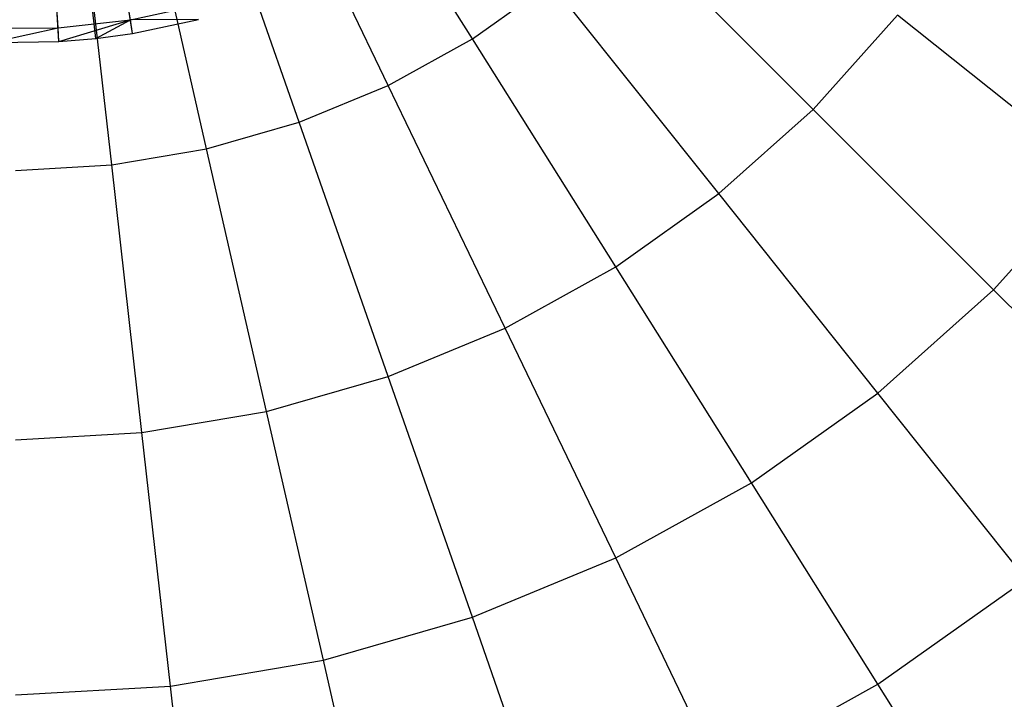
# Model space of a CAD drawing. Extents: x 0.2 to 44.2, y -21.9 to 24.
# Tile 100 of 239: x 36.1 to 39.2, y -12.9 to -10.8. Entities that reach past the tile are written whole.
import ezdxf

# ---------------------------------------------------------------- set-up
doc = ezdxf.new("R2010")
doc.units = 0
doc.header["$LTSCALE"] = 2.54
doc.layers.get('0').update_dxf_attribs({"color": 13, "linetype": 'CONTINUOUS'})

# ---------------------------------------------------------------- blocks, each defined once
blk = doc.blocks.new('GRUPUJ_2')
at = {"color": 0}
for p, q in [((32.2878, 7.3289, 18.6542), (32.1786, 9.1656, 19.2042)), ((32.2878, 7.3289, 18.6542), (32.1786, 9.1656, 19.2042)), ((32.4014, 7.3385, 18.6542), (32.1993, 9.1674, 19.2042)), ((32.4014, 7.3385, 18.6542), (32.1993, 9.1674, 19.2042)), ((32.5144, 7.3539, 18.6542), (32.2199, 9.1702, 19.2042)), ((32.5144, 7.3539, 18.6542), (32.2199, 9.1702, 19.2042)), ((32.5075, 7.3963, 18.6744), (32.4636, 7.6672, 18.7944)), ((32.5075, 7.3963, 18.6744), (32.4636, 7.6672, 18.7944)), ((32.2853, 7.3717, 18.6744), (32.269, 7.6457, 18.7944)), ((32.2853, 7.3717, 18.6744), (32.269, 7.6457, 18.7944)), ((32.5075, 7.3963, 18.6744), (32.7261, 7.4432, 18.6744)), ((32.5075, 7.3963, 18.6744), (32.7261, 7.4432, 18.6744)), ((32.2853, 7.3717, 18.6744), (32.5075, 7.3963, 18.6744)), ((32.2853, 7.3717, 18.6744), (32.5075, 7.3963, 18.6744)), ((32.2878, 7.3289, 18.6542), (32.5075, 7.3963, 18.6744)), ((32.2878, 7.3289, 18.6542), (32.5075, 7.3963, 18.6744)), ((32.4014, 7.3385, 18.6542), (32.5075, 7.3963, 18.6744)), ((32.4014, 7.3385, 18.6542), (32.5075, 7.3963, 18.6744)), ((32.7172, 7.3965, 18.6542), (32.5075, 7.3963, 18.6744)), ((32.7172, 7.3965, 18.6542), (32.5075, 7.3963, 18.6744)), ((32.5144, 7.3539, 18.6542), (32.5075, 7.3963, 18.6744)), ((32.5144, 7.3539, 18.6542), (32.5075, 7.3963, 18.6744)), ((32.5144, 7.3539, 18.6542), (32.7172, 7.3965, 18.6542)), ((32.5144, 7.3539, 18.6542), (32.7172, 7.3965, 18.6542)), ((32.0617, 7.3698, 18.6744), (32.2853, 7.3717, 18.6744)), ((32.0617, 7.3698, 18.6744), (32.2853, 7.3717, 18.6744)), ((32.0807, 7.3261, 18.6542), (32.2853, 7.3717, 18.6744)), ((32.0807, 7.3261, 18.6542), (32.2853, 7.3717, 18.6744)), ((32.2878, 7.3289, 18.6542), (32.2853, 7.3717, 18.6744)), ((32.2878, 7.3289, 18.6542), (32.2853, 7.3717, 18.6744)), ((32.2878, 7.3289, 18.6542), (32.4014, 7.3385, 18.6542)), ((32.2878, 7.3289, 18.6542), (32.4014, 7.3385, 18.6542)), ((32.4014, 7.3385, 18.6542), (32.5144, 7.3539, 18.6542)), ((32.4014, 7.3385, 18.6542), (32.5144, 7.3539, 18.6542)), ((32.0807, 7.3261, 18.6542), (32.2878, 7.3289, 18.6542)), ((32.0807, 7.3261, 18.6542), (32.2878, 7.3289, 18.6542))]:
    blk.add_line(p, q, dxfattribs=at)
blk = doc.blocks.new('KARO-10934_STL')
at = {"color": 0}
blk.add_blockref('GRUPUJ_2', (3.9714, -18.2138, 12.8689), dxfattribs=at)
blk = doc.blocks.new('GRUPUJ_1')
at = {"color": 0}
for p, q in [((37.3093, 11.064, 30.1466), (36.8506, 11.794, 30.3949)), ((37.3093, 11.064, 30.1466), (36.8506, 11.794, 30.3949)), ((37.3093, 11.064, 15.0444), (36.8506, 11.794, 14.7961)), ((37.3093, 11.064, 15.0444), (36.8506, 11.794, 14.7961)), ((37.05, 10.9207, 30.1466), (36.6759, 11.6974, 30.3949)), ((37.05, 10.9207, 30.1466), (36.6759, 11.6974, 30.3949)), ((37.05, 10.9207, 15.0444), (36.6759, 11.6974, 14.7961)), ((37.05, 10.9207, 15.0444), (36.6759, 11.6974, 14.7961)), ((36.7762, 10.8073, 30.1466), (36.4915, 11.621, 30.3949)), ((36.7762, 10.8073, 30.1466), (36.4915, 11.621, 30.3949)), ((36.7762, 10.8073, 15.0444), (36.4915, 11.621, 14.7961)), ((36.7762, 10.8073, 15.0444), (36.4915, 11.621, 14.7961)), ((36.4915, 10.7253, 30.1466), (36.2997, 11.5657, 30.3949)), ((36.4915, 10.7253, 30.1466), (36.2997, 11.5657, 30.3949)), ((36.4915, 10.7253, 15.0444), (36.2997, 11.5657, 14.7961)), ((36.4915, 10.7253, 15.0444), (36.2997, 11.5657, 14.7961)), ((36.1994, 10.6757, 30.1466), (36.1029, 11.5323, 30.3949)), ((36.1994, 10.6757, 30.1466), (36.1029, 11.5323, 30.3949)), ((36.1994, 10.6757, 15.0444), (36.1029, 11.5323, 14.7961)), ((36.1994, 10.6757, 15.0444), (36.1029, 11.5323, 14.7961)), ((38.358, 10.8469, 29.8033), (37.7719, 11.4329, 30.1466)), ((38.358, 10.8469, 29.8033), (37.7719, 11.4329, 30.1466)), ((38.358, 10.8469, 15.3878), (37.7719, 11.4329, 15.0444)), ((38.358, 10.8469, 15.3878), (37.7719, 11.4329, 15.0444)), ((37.3093, 11.064, 30.1466), (37.5509, 11.2355, 30.1466)), ((37.3093, 11.064, 30.1466), (37.5509, 11.2355, 30.1466)), ((37.3093, 11.064, 15.0444), (37.5509, 11.2355, 15.0444)), ((37.3093, 11.064, 15.0444), (37.5509, 11.2355, 15.0444)), ((38.0677, 10.5875, 29.8033), (37.5509, 11.2355, 30.1466)), ((38.0677, 10.5875, 29.8033), (37.5509, 11.2355, 30.1466)), ((38.0677, 10.5875, 15.3878), (37.5509, 11.2355, 15.0444)), ((38.0677, 10.5875, 15.3878), (37.5509, 11.2355, 15.0444)), ((38.358, 10.8469, 29.8033), (38.6173, 11.1371, 29.8033)), ((38.358, 10.8469, 29.8033), (38.6173, 11.1371, 29.8033)), ((38.358, 10.8469, 15.3878), (38.6173, 11.1371, 15.3878)), ((38.358, 10.8469, 15.3878), (38.6173, 11.1371, 15.3878)), ((39.2312, 10.6475, 29.3693), (38.6173, 11.1371, 29.8033)), ((39.2312, 10.6475, 29.3693), (38.6173, 11.1371, 29.8033)), ((39.2312, 10.6475, 15.8217), (38.6173, 11.1371, 15.3878)), ((39.2312, 10.6475, 15.8217), (38.6173, 11.1371, 15.3878)), ((37.05, 10.9207, 30.1466), (37.3093, 11.064, 30.1466)), ((37.05, 10.9207, 30.1466), (37.3093, 11.064, 30.1466)), ((37.05, 10.9207, 15.0444), (37.3093, 11.064, 15.0444)), ((37.05, 10.9207, 15.0444), (37.3093, 11.064, 15.0444)), ((37.7503, 10.3622, 29.8033), (37.3093, 11.064, 30.1466)), ((37.7503, 10.3622, 29.8033), (37.3093, 11.064, 30.1466)), ((37.7503, 10.3622, 15.3878), (37.3093, 11.064, 15.0444)), ((37.7503, 10.3622, 15.3878), (37.3093, 11.064, 15.0444)), ((36.7762, 10.8073, 30.1466), (37.05, 10.9207, 30.1466)), ((36.7762, 10.8073, 30.1466), (37.05, 10.9207, 30.1466)), ((36.7762, 10.8073, 15.0444), (37.05, 10.9207, 15.0444)), ((36.7762, 10.8073, 15.0444), (37.05, 10.9207, 15.0444)), ((37.4096, 10.174, 29.8033), (37.05, 10.9207, 30.1466)), ((37.4096, 10.174, 29.8033), (37.05, 10.9207, 30.1466)), ((37.4096, 10.174, 15.3878), (37.05, 10.9207, 15.0444)), ((37.4096, 10.174, 15.3878), (37.05, 10.9207, 15.0444)), ((38.0677, 10.5875, 29.8033), (38.358, 10.8469, 29.8033)), ((38.0677, 10.5875, 29.8033), (38.358, 10.8469, 29.8033)), ((38.0677, 10.5875, 15.3878), (38.358, 10.8469, 15.3878)), ((38.0677, 10.5875, 15.3878), (38.358, 10.8469, 15.3878)), ((38.9132, 10.2917, 29.3693), (38.358, 10.8469, 29.8033)), ((38.9132, 10.2917, 29.3693), (38.358, 10.8469, 29.8033)), ((38.9132, 10.2917, 15.8217), (38.358, 10.8469, 15.3878)), ((38.9132, 10.2917, 15.8217), (38.358, 10.8469, 15.3878)), ((36.4915, 10.7253, 30.1466), (36.7762, 10.8073, 30.1466)), ((36.4915, 10.7253, 30.1466), (36.7762, 10.8073, 30.1466)), ((36.4915, 10.7253, 15.0444), (36.7762, 10.8073, 15.0444)), ((36.4915, 10.7253, 15.0444), (36.7762, 10.8073, 15.0444)), ((37.05, 10.025, 29.8033), (36.7762, 10.8073, 30.1466)), ((37.05, 10.025, 29.8033), (36.7762, 10.8073, 30.1466)), ((37.05, 10.025, 15.3878), (36.7762, 10.8073, 15.0444)), ((37.05, 10.025, 15.3878), (36.7762, 10.8073, 15.0444)), ((36.1994, 10.6757, 30.1466), (36.4915, 10.7253, 30.1466)), ((36.1994, 10.6757, 30.1466), (36.4915, 10.7253, 30.1466)), ((36.1994, 10.6757, 15.0444), (36.4915, 10.7253, 15.0444)), ((36.1994, 10.6757, 15.0444), (36.4915, 10.7253, 15.0444)), ((36.6759, 9.9172, 29.8033), (36.4915, 10.7253, 30.1466)), ((36.6759, 9.9172, 29.8033), (36.4915, 10.7253, 30.1466)), ((36.6759, 9.9172, 15.3878), (36.4915, 10.7253, 15.0444)), ((36.6759, 9.9172, 15.3878), (36.4915, 10.7253, 15.0444)), ((35.9035, 10.659, 30.1466), (36.1994, 10.6757, 30.1466)), ((35.9035, 10.659, 30.1466), (36.1994, 10.6757, 30.1466)), ((35.9035, 10.659, 15.0444), (36.1994, 10.6757, 15.0444)), ((35.9035, 10.659, 15.0444), (36.1994, 10.6757, 15.0444)), ((36.2922, 9.852, 29.8033), (36.1994, 10.6757, 30.1466)), ((36.2922, 9.852, 29.8033), (36.1994, 10.6757, 30.1466)), ((36.2922, 9.852, 15.3878), (36.1994, 10.6757, 15.0444)), ((36.2922, 9.852, 15.3878), (36.1994, 10.6757, 15.0444)), ((38.9132, 10.2917, 29.3693), (39.2312, 10.6475, 29.3693)), ((38.9132, 10.2917, 29.3693), (39.2312, 10.6475, 29.3693)), ((38.9132, 10.2917, 15.8217), (39.2312, 10.6475, 15.8217)), ((38.9132, 10.2917, 15.8217), (39.2312, 10.6475, 15.8217)), ((37.7503, 10.3622, 29.8033), (38.0677, 10.5875, 29.8033)), ((37.7503, 10.3622, 29.8033), (38.0677, 10.5875, 29.8033)), ((37.7503, 10.3622, 15.3878), (38.0677, 10.5875, 15.3878)), ((37.7503, 10.3622, 15.3878), (38.0677, 10.5875, 15.3878)), ((38.5573, 9.9736, 29.3693), (38.0677, 10.5875, 29.8033)), ((38.5573, 9.9736, 29.3693), (38.0677, 10.5875, 29.8033)), ((38.5573, 9.9736, 15.8217), (38.0677, 10.5875, 15.3878)), ((38.5573, 9.9736, 15.8217), (38.0677, 10.5875, 15.3878)), ((37.4096, 10.174, 29.8033), (37.7503, 10.3622, 29.8033)), ((37.4096, 10.174, 29.8033), (37.7503, 10.3622, 29.8033)), ((37.4096, 10.174, 15.3878), (37.7503, 10.3622, 15.3878)), ((37.4096, 10.174, 15.3878), (37.7503, 10.3622, 15.3878)), ((38.168, 9.6974, 29.3693), (37.7503, 10.3622, 29.8033)), ((38.168, 9.6974, 29.3693), (37.7503, 10.3622, 29.8033)), ((38.168, 9.6974, 15.8217), (37.7503, 10.3622, 15.3878)), ((38.168, 9.6974, 15.8217), (37.7503, 10.3622, 15.3878)), ((38.5573, 9.9736, 29.3693), (38.9132, 10.2917, 29.3693)), ((38.5573, 9.9736, 29.3693), (38.9132, 10.2917, 29.3693)), ((38.5573, 9.9736, 15.8217), (38.9132, 10.2917, 15.8217)), ((38.5573, 9.9736, 15.8217), (38.9132, 10.2917, 15.8217)), ((39.4305, 9.7743, 28.8502), (38.9132, 10.2917, 29.3693)), ((39.4305, 9.7743, 28.8502), (38.9132, 10.2917, 29.3693)), ((39.4305, 9.7743, 16.3409), (38.9132, 10.2917, 15.8217)), ((39.4305, 9.7743, 16.3409), (38.9132, 10.2917, 15.8217)), ((37.05, 10.025, 29.8033), (37.4096, 10.174, 29.8033)), ((37.05, 10.025, 29.8033), (37.4096, 10.174, 29.8033)), ((37.05, 10.025, 15.3878), (37.4096, 10.174, 15.3878)), ((37.05, 10.025, 15.3878), (37.4096, 10.174, 15.3878)), ((37.7503, 9.4665, 29.3693), (37.4096, 10.174, 29.8033)), ((37.7503, 9.4665, 29.3693), (37.4096, 10.174, 29.8033)), ((37.7503, 9.4665, 15.8217), (37.4096, 10.174, 15.3878)), ((37.7503, 9.4665, 15.8217), (37.4096, 10.174, 15.3878)), ((36.6759, 9.9172, 29.8033), (37.05, 10.025, 29.8033)), ((36.6759, 9.9172, 29.8033), (37.05, 10.025, 29.8033)), ((36.6759, 9.9172, 15.3878), (37.05, 10.025, 15.3878)), ((36.6759, 9.9172, 15.3878), (37.05, 10.025, 15.3878)), ((37.3093, 9.2839, 29.3693), (37.05, 10.025, 29.8033)), ((37.3093, 9.2839, 29.3693), (37.05, 10.025, 29.8033)), ((37.3093, 9.2839, 15.8217), (37.05, 10.025, 15.3878)), ((37.3093, 9.2839, 15.8217), (37.05, 10.025, 15.3878)), ((38.168, 9.6974, 29.3693), (38.5573, 9.9736, 29.3693)), ((38.168, 9.6974, 29.3693), (38.5573, 9.9736, 29.3693)), ((38.168, 9.6974, 15.8217), (38.5573, 9.9736, 15.8217)), ((38.168, 9.6974, 15.8217), (38.5573, 9.9736, 15.8217)), ((39.0135, 9.4016, 28.8502), (38.5573, 9.9736, 29.3693)), ((39.0135, 9.4016, 28.8502), (38.5573, 9.9736, 29.3693)), ((39.0135, 9.4016, 16.3409), (38.5573, 9.9736, 15.8217)), ((39.0135, 9.4016, 16.3409), (38.5573, 9.9736, 15.8217)), ((36.2922, 9.852, 29.8033), (36.6759, 9.9172, 29.8033)), ((36.2922, 9.852, 29.8033), (36.6759, 9.9172, 29.8033)), ((36.2922, 9.852, 15.3878), (36.6759, 9.9172, 15.3878)), ((36.2922, 9.852, 15.3878), (36.6759, 9.9172, 15.3878)), ((36.8506, 9.1517, 29.3693), (36.6759, 9.9172, 29.8033)), ((36.8506, 9.1517, 29.3693), (36.6759, 9.9172, 29.8033)), ((36.8506, 9.1517, 15.8217), (36.6759, 9.9172, 15.3878)), ((36.8506, 9.1517, 15.8217), (36.6759, 9.9172, 15.3878)), ((35.9035, 9.8302, 29.8033), (36.2922, 9.852, 29.8033)), ((35.9035, 9.8302, 29.8033), (36.2922, 9.852, 29.8033)), ((35.9035, 9.8302, 15.3878), (36.2922, 9.852, 15.3878)), ((35.9035, 9.8302, 15.3878), (36.2922, 9.852, 15.3878)), ((36.3801, 9.0718, 29.3693), (36.2922, 9.852, 29.8033)), ((36.3801, 9.0718, 29.3693), (36.2922, 9.852, 29.8033)), ((36.3801, 9.0718, 15.8217), (36.2922, 9.852, 15.3878)), ((36.3801, 9.0718, 15.8217), (36.2922, 9.852, 15.3878)), ((37.7503, 9.4665, 29.3693), (38.168, 9.6974, 29.3693)), ((37.7503, 9.4665, 29.3693), (38.168, 9.6974, 29.3693)), ((37.7503, 9.4665, 15.8217), (38.168, 9.6974, 15.8217)), ((37.7503, 9.4665, 15.8217), (38.168, 9.6974, 15.8217)), ((38.5573, 9.0779, 28.8502), (38.168, 9.6974, 29.3693)), ((38.5573, 9.0779, 28.8502), (38.168, 9.6974, 29.3693)), ((38.5573, 9.0779, 16.3409), (38.168, 9.6974, 15.8217)), ((38.5573, 9.0779, 16.3409), (38.168, 9.6974, 15.8217)), ((37.3093, 9.2839, 29.3693), (37.7503, 9.4665, 29.3693)), ((37.3093, 9.2839, 29.3693), (37.7503, 9.4665, 29.3693)), ((37.3093, 9.2839, 15.8217), (37.7503, 9.4665, 15.8217)), ((37.3093, 9.2839, 15.8217), (37.7503, 9.4665, 15.8217)), ((38.0677, 8.8073, 28.8502), (37.7503, 9.4665, 29.3693)), ((38.0677, 8.8073, 28.8502), (37.7503, 9.4665, 29.3693)), ((38.0677, 8.8073, 16.3409), (37.7503, 9.4665, 15.8217)), ((38.0677, 8.8073, 16.3409), (37.7503, 9.4665, 15.8217)), ((38.5573, 9.0779, 28.8502), (39.0135, 9.4016, 28.8502)), ((38.5573, 9.0779, 28.8502), (39.0135, 9.4016, 28.8502)), ((38.5573, 9.0779, 16.3409), (39.0135, 9.4016, 16.3409)), ((38.5573, 9.0779, 16.3409), (39.0135, 9.4016, 16.3409)), ((36.8506, 9.1517, 29.3693), (37.3093, 9.2839, 29.3693)), ((36.8506, 9.1517, 29.3693), (37.3093, 9.2839, 29.3693)), ((36.8506, 9.1517, 15.8217), (37.3093, 9.2839, 15.8217)), ((36.8506, 9.1517, 15.8217), (37.3093, 9.2839, 15.8217)), ((37.5509, 8.5933, 28.8502), (37.3093, 9.2839, 29.3693)), ((37.5509, 8.5933, 28.8502), (37.3093, 9.2839, 29.3693)), ((37.5509, 8.5933, 16.3409), (37.3093, 9.2839, 15.8217)), ((37.5509, 8.5933, 16.3409), (37.3093, 9.2839, 15.8217)), ((36.3801, 9.0718, 29.3693), (36.8506, 9.1517, 29.3693)), ((36.3801, 9.0718, 29.3693), (36.8506, 9.1517, 29.3693)), ((36.3801, 9.0718, 15.8217), (36.8506, 9.1517, 15.8217)), ((36.3801, 9.0718, 15.8217), (36.8506, 9.1517, 15.8217)), ((37.0135, 8.4384, 28.8502), (36.8506, 9.1517, 29.3693)), ((37.0135, 8.4384, 28.8502), (36.8506, 9.1517, 29.3693)), ((37.0135, 8.4384, 16.3409), (36.8506, 9.1517, 15.8217)), ((37.0135, 8.4384, 16.3409), (36.8506, 9.1517, 15.8217)), ((35.9035, 9.045, 29.3693), (36.3801, 9.0718, 29.3693)), ((35.9035, 9.045, 29.3693), (36.3801, 9.0718, 29.3693)), ((35.9035, 9.045, 15.8217), (36.3801, 9.0718, 15.8217)), ((35.9035, 9.045, 15.8217), (36.3801, 9.0718, 15.8217)), ((36.462, 8.3447, 28.8502), (36.3801, 9.0718, 29.3693)), ((36.462, 8.3447, 28.8502), (36.3801, 9.0718, 29.3693)), ((36.462, 8.3447, 16.3409), (36.3801, 9.0718, 15.8217)), ((36.462, 8.3447, 16.3409), (36.3801, 9.0718, 15.8217)), ((38.0677, 8.8073, 28.8502), (38.5573, 9.0779, 28.8502)), ((38.0677, 8.8073, 28.8502), (38.5573, 9.0779, 28.8502)), ((38.0677, 8.8073, 16.3409), (38.5573, 9.0779, 16.3409)), ((38.0677, 8.8073, 16.3409), (38.5573, 9.0779, 16.3409)), ((38.9132, 8.5115, 28.2524), (38.5573, 9.0779, 28.8502)), ((38.9132, 8.5115, 28.2524), (38.5573, 9.0779, 28.8502)), ((38.9132, 8.5115, 16.9387), (38.5573, 9.0779, 16.3409)), ((38.9132, 8.5115, 16.9387), (38.5573, 9.0779, 16.3409))]:
    blk.add_line(p, q, dxfattribs=at)
blk = doc.blocks.new('GRUPUJ_3')
at = {"color": 0}
for name, p in [('GRUPUJ_1', (0, 0)), ('KARO-10934_STL', (-0.2222, 21.9402, -1.2505))]:
    blk.add_blockref(name, p, dxfattribs=at)

msp = doc.modelspace()

# ---------------------------------------------------------------- block references
at = {"color": 0}
msp.add_blockref('GRUPUJ_3', (0.2222, -21.9402, 1.2505), dxfattribs=at)

doc.saveas('drawing.dxf')
